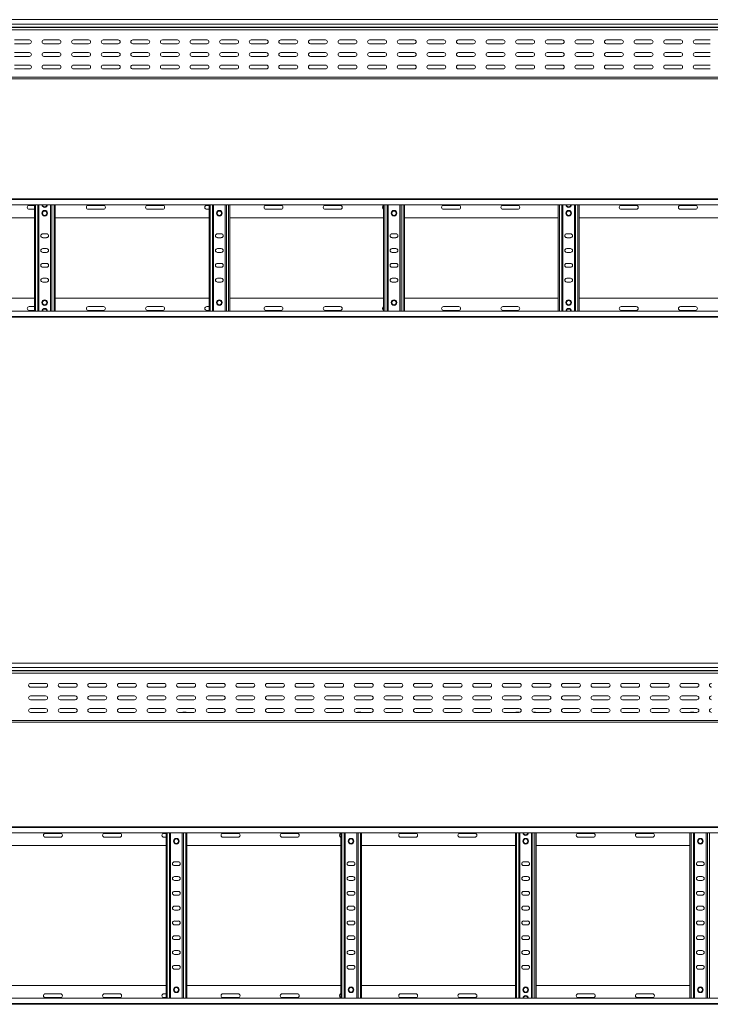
# Model space of a CAD drawing. Header units: millimetres. Extents: x -326 to 6469, y -6411 to -217.
# Tile 23 of 24: x 4163 to 5330, y -1881 to -217. Entities that reach past the tile are written whole.
import ezdxf

# ---------------------------------------------------------------- set-up
doc = ezdxf.new("R2010")
doc.units = ezdxf.units.MM

msp = doc.modelspace()

# ---------------------------------------------------------------- linework, layer by layer
at = {"color": 7, "linetype": 'Continuous', "lineweight": 15}
for p, q in [((6442.2, -217.2), (495.2, -217.2)), ((495.2, -224.7), (6442.2, -224.7)), ((495.2, -230), (6442.2, -230)), ((495.2, -230.4), (6442.2, -230.4)), ((495.1, -234.5), (6442.2, -234.5)), ((4179.9, -251.5), (4154.4, -251.5)), ((4154.4, -258), (4179.9, -258)), ((4229.9, -251.5), (4204.4, -251.5)), ((4204.4, -258), (4229.9, -258)), ((4279.9, -251.5), (4254.4, -251.5)), ((4254.4, -258), (4279.9, -258)), ((4329.9, -251.5), (4304.4, -251.5)), ((4304.4, -258), (4329.9, -258)), ((4379.9, -251.5), (4354.4, -251.5)), ((4354.4, -258), (4379.9, -258)), ((4429.9, -251.5), (4404.4, -251.5)), ((4404.4, -258), (4429.9, -258)), ((4479.9, -251.5), (4454.4, -251.5)), ((4454.4, -258), (4479.9, -258)), ((4529.9, -251.5), (4504.4, -251.5)), ((4504.4, -258), (4529.9, -258)), ((4579.9, -251.5), (4554.4, -251.5)), ((4554.4, -258), (4579.9, -258)), ((4629.9, -251.5), (4604.4, -251.5)), ((4604.4, -258), (4629.9, -258)), ((4679.9, -251.5), (4654.4, -251.5)), ((4654.4, -258), (4679.9, -258)), ((4729.9, -251.5), (4704.4, -251.5)), ((4704.4, -258), (4729.9, -258)), ((4779.9, -251.5), (4754.4, -251.5)), ((4754.4, -258), (4779.9, -258)), ((4829.9, -251.5), (4804.4, -251.5)), ((4804.4, -258), (4829.9, -258)), ((4879.9, -251.5), (4854.4, -251.5)), ((4854.4, -258), (4879.9, -258)), ((4929.9, -251.5), (4904.4, -251.5)), ((4904.4, -258), (4929.9, -258)), ((4979.9, -251.5), (4954.4, -251.5)), ((4954.4, -258), (4979.9, -258)), ((5029.9, -251.5), (5004.4, -251.5)), ((5004.4, -258), (5029.9, -258)), ((5079.9, -251.5), (5054.4, -251.5)), ((5054.4, -258), (5079.9, -258)), ((5129.9, -251.5), (5104.4, -251.5)), ((5104.4, -258), (5129.9, -258)), ((5179.9, -251.5), (5154.4, -251.5)), ((5154.4, -258), (5179.9, -258)), ((5229.9, -251.5), (5204.4, -251.5)), ((5204.4, -258), (5229.9, -258)), ((5279.9, -251.5), (5254.4, -251.5)), ((5254.4, -258), (5279.9, -258)), ((5329.9, -251.5), (5304.4, -251.5)), ((5304.4, -258), (5329.9, -258)), ((4179.9, -272.7), (4154.4, -272.7)), ((4154.4, -279.2), (4179.9, -279.2)), ((4229.9, -272.7), (4204.4, -272.7)), ((4204.4, -279.2), (4229.9, -279.2)), ((4279.9, -272.7), (4254.4, -272.7)), ((4254.4, -279.2), (4279.9, -279.2)), ((4329.9, -272.7), (4304.4, -272.7)), ((4304.4, -279.2), (4329.9, -279.2)), ((4379.9, -272.7), (4354.4, -272.7)), ((4354.4, -279.2), (4379.9, -279.2)), ((4429.9, -272.7), (4404.4, -272.7)), ((4404.4, -279.2), (4429.9, -279.2)), ((4479.9, -272.7), (4454.4, -272.7)), ((4454.4, -279.2), (4479.9, -279.2)), ((4529.9, -272.7), (4504.4, -272.7)), ((4504.4, -279.2), (4529.9, -279.2)), ((4579.9, -272.7), (4554.4, -272.7)), ((4554.4, -279.2), (4579.9, -279.2)), ((4629.9, -272.7), (4604.4, -272.7)), ((4604.4, -279.2), (4629.9, -279.2)), ((4679.9, -272.7), (4654.4, -272.7)), ((4654.4, -279.2), (4679.9, -279.2)), ((4729.9, -272.7), (4704.4, -272.7)), ((4704.4, -279.2), (4729.9, -279.2)), ((4779.9, -272.7), (4754.4, -272.7)), ((4754.4, -279.2), (4779.9, -279.2)), ((4829.9, -272.7), (4804.4, -272.7)), ((4804.4, -279.2), (4829.9, -279.2)), ((4879.9, -272.7), (4854.4, -272.7)), ((4854.4, -279.2), (4879.9, -279.2)), ((4929.9, -272.7), (4904.4, -272.7)), ((4904.4, -279.2), (4929.9, -279.2)), ((4979.9, -272.7), (4954.4, -272.7)), ((4954.4, -279.2), (4979.9, -279.2)), ((5029.9, -272.7), (5004.4, -272.7)), ((5004.4, -279.2), (5029.9, -279.2)), ((5079.9, -272.7), (5054.4, -272.7)), ((5054.4, -279.2), (5079.9, -279.2)), ((5129.9, -272.7), (5104.4, -272.7)), ((5104.4, -279.2), (5129.9, -279.2)), ((5179.9, -272.7), (5154.4, -272.7)), ((5154.4, -279.2), (5179.9, -279.2)), ((5229.9, -272.7), (5204.4, -272.7)), ((5204.4, -279.2), (5229.9, -279.2)), ((5279.9, -272.7), (5254.4, -272.7)), ((5254.4, -279.2), (5279.9, -279.2)), ((5329.9, -272.7), (5304.4, -272.7)), ((5304.4, -279.2), (5329.9, -279.2)), ((4179.9, -294), (4154.4, -294)), ((4229.9, -294), (4204.4, -294)), ((4279.9, -294), (4254.4, -294)), ((4329.9, -294), (4304.4, -294)), ((4379.9, -294), (4354.4, -294)), ((4429.9, -294), (4404.4, -294)), ((4479.9, -294), (4454.4, -294)), ((4529.9, -294), (4504.4, -294)), ((4579.9, -294), (4554.4, -294)), ((4629.9, -294), (4604.4, -294)), ((4679.9, -294), (4654.4, -294)), ((4729.9, -294), (4704.4, -294)), ((4779.9, -294), (4754.4, -294)), ((4829.9, -294), (4804.4, -294)), ((4879.9, -294), (4854.4, -294)), ((4929.9, -294), (4904.4, -294)), ((4979.9, -294), (4954.4, -294)), ((5029.9, -294), (5004.4, -294)), ((5079.9, -294), (5054.4, -294)), ((5129.9, -294), (5104.4, -294)), ((5179.9, -294), (5154.4, -294)), ((5229.9, -294), (5204.4, -294)), ((5279.9, -294), (5254.4, -294)), ((5329.9, -294), (5304.4, -294)), ((495.2, -314.2), (6442.2, -314.2)), ((4154.4, -300.5), (4179.9, -300.5)), ((4204.4, -300.5), (4229.9, -300.5)), ((4217.5, -300.3), (4221.4, -300.3)), ((4254.4, -300.5), (4279.9, -300.5)), ((4304.4, -300.5), (4329.9, -300.5)), ((4354.4, -300.5), (4379.9, -300.5)), ((4404.4, -300.5), (4429.9, -300.5)), ((4454.4, -300.5), (4479.9, -300.5)), ((4504.4, -300.5), (4529.9, -300.5)), ((4512.5, -300.3), (4516.4, -300.3)), ((4554.4, -300.5), (4579.9, -300.5)), ((4604.4, -300.5), (4629.9, -300.5)), ((4654.4, -300.5), (4679.9, -300.5)), ((4704.4, -300.5), (4729.9, -300.5)), ((4754.4, -300.5), (4779.9, -300.5)), ((4780, -300.3), (4781, -300.3)), ((4804.4, -300.5), (4829.9, -300.5)), ((4807.5, -300.3), (4811.4, -300.3)), ((4854.4, -300.5), (4879.9, -300.5)), ((4904.4, -300.5), (4929.9, -300.5)), ((4954.4, -300.5), (4979.9, -300.5)), ((5004.4, -300.5), (5029.9, -300.5)), ((5054.4, -300.5), (5079.9, -300.5)), ((5075, -300.3), (5078.9, -300.3)), ((5103.3, -300.3), (5106.4, -300.3)), ((5104.4, -300.5), (5129.9, -300.5)), ((5154.4, -300.5), (5179.9, -300.5)), ((5204.4, -300.5), (5229.9, -300.5)), ((5254.4, -300.5), (5279.9, -300.5)), ((5304.4, -300.5), (5329.9, -300.5)), ((495.2, -317.2), (6442.2, -317.2)), ((495.1, -519.7), (6442.2, -519.7)), ((6442.2, -520.8), (495.2, -520.8)), ((495.2, -529.9), (6442.2, -529.9)), ((4188.2, -531), (4179.4, -531)), ((4188.2, -709.5), (4188.2, -529.9)), ((4195.7, -709.5), (4195.7, -529.9)), ((4215.7, -709.5), (4215.7, -529.9)), ((4223.2, -709.5), (4223.2, -529.9)), ((4304.9, -531), (4279.4, -531)), ((4404.9, -531), (4379.4, -531)), ((4483.2, -531), (4479.4, -531)), ((4483.2, -709.5), (4483.2, -529.9)), ((4490.7, -709.5), (4490.7, -529.9)), ((4510.7, -709.5), (4510.7, -529.9)), ((4518.2, -709.5), (4518.2, -529.9)), ((4604.9, -531), (4579.4, -531)), ((4704.9, -531), (4679.4, -531)), ((4778.2, -709.5), (4778.2, -529.9)), ((4785.7, -709.5), (4785.7, -529.9)), ((4805.7, -709.5), (4805.7, -529.9)), ((4813.2, -709.5), (4813.2, -529.9)), ((4904.9, -531), (4879.4, -531)), ((5004.9, -531), (4979.4, -531)), ((5073.2, -709.5), (5073.2, -529.9)), ((5080.7, -709.5), (5080.7, -529.9)), ((5100.7, -709.5), (5100.7, -529.9)), ((5108.2, -709.5), (5108.2, -529.9)), ((5204.9, -531), (5179.4, -531)), ((5304.9, -531), (5279.4, -531)), ((4179.4, -537.5), (4188.2, -537.5)), ((4279.4, -537.5), (4304.9, -537.5)), ((4379.4, -537.5), (4404.9, -537.5)), ((4479.4, -537.5), (4483.2, -537.5)), ((4579.4, -537.5), (4604.9, -537.5)), ((4679.4, -537.5), (4704.9, -537.5)), ((4879.4, -537.5), (4904.9, -537.5)), ((4979.4, -537.5), (5004.9, -537.5)), ((5179.4, -537.5), (5204.9, -537.5)), ((5279.4, -537.5), (5304.9, -537.5)), ((3928.2, -551.7), (4188.2, -551.7)), ((4223.2, -551.7), (4483.2, -551.7)), ((4518.2, -551.7), (4778.2, -551.7)), ((4813.2, -551.7), (5073.2, -551.7)), ((5108.2, -551.7), (5368.2, -551.7)), ((4208.9, -579), (4202.4, -579)), ((4503.9, -579), (4497.4, -579)), ((4798.9, -579), (4792.4, -579)), ((5093.9, -579), (5087.4, -579)), ((4202.4, -585.5), (4208.9, -585.5)), ((4497.4, -585.5), (4503.9, -585.5)), ((4792.4, -585.5), (4798.9, -585.5)), ((5087.4, -585.5), (5093.9, -585.5)), ((4208.9, -604), (4202.4, -604)), ((4202.4, -610.5), (4208.9, -610.5)), ((4503.9, -604), (4497.4, -604)), ((4497.4, -610.5), (4503.9, -610.5)), ((4798.9, -604), (4792.4, -604)), ((4792.4, -610.5), (4798.9, -610.5)), ((5093.9, -604), (5087.4, -604)), ((5087.4, -610.5), (5093.9, -610.5)), ((4208.9, -629), (4202.4, -629)), ((4503.9, -629), (4497.4, -629)), ((4798.9, -629), (4792.4, -629)), ((5093.9, -629), (5087.4, -629)), ((4202.4, -635.5), (4208.9, -635.5)), ((4497.4, -635.5), (4503.9, -635.5)), ((4792.4, -635.5), (4798.9, -635.5)), ((5087.4, -635.5), (5093.9, -635.5)), ((4208.9, -654), (4202.4, -654)), ((4202.4, -660.5), (4208.9, -660.5)), ((4503.9, -654), (4497.4, -654)), ((4497.4, -660.5), (4503.9, -660.5)), ((4798.9, -654), (4792.4, -654)), ((4792.4, -660.5), (4798.9, -660.5)), ((5093.9, -654), (5087.4, -654)), ((5087.4, -660.5), (5093.9, -660.5)), ((3928.2, -687.7), (4188.2, -687.7)), ((4223.2, -687.7), (4483.2, -687.7)), ((4518.2, -687.7), (4778.2, -687.7)), ((4813.2, -687.7), (5073.2, -687.7)), ((5108.2, -687.7), (5368.2, -687.7)), ((6442.2, -709.5), (495.2, -709.5)), ((4179.4, -702), (4188.2, -702)), ((4188.2, -708.5), (4179.4, -708.5)), ((4279.4, -702), (4304.9, -702)), ((4304.9, -708.5), (4279.4, -708.5)), ((4379.4, -702), (4404.9, -702)), ((4404.9, -708.5), (4379.4, -708.5)), ((4479.4, -702), (4483.2, -702)), ((4483.2, -708.5), (4479.4, -708.5)), ((4579.4, -702), (4604.9, -702)), ((4604.9, -708.5), (4579.4, -708.5)), ((4679.4, -702), (4704.9, -702)), ((4704.9, -708.5), (4679.4, -708.5)), ((4879.4, -702), (4904.9, -702)), ((4904.9, -708.5), (4879.4, -708.5)), ((4979.4, -702), (5004.9, -702)), ((5004.9, -708.5), (4979.4, -708.5)), ((5179.4, -702), (5204.9, -702)), ((5204.9, -708.5), (5179.4, -708.5)), ((5279.4, -702), (5304.9, -702)), ((5304.9, -708.5), (5279.4, -708.5)), ((495.1, -719.7), (6442.2, -719.7)), ((495.2, -718.6), (6442.2, -718.6)), ((6369.6, -1304.2), (422.6, -1304.2)), ((422.6, -1311.6), (6369.6, -1311.6)), ((422.5, -1321.4), (6369.6, -1321.4)), ((422.6, -1316.9), (6369.6, -1316.9)), ((422.6, -1317.3), (6369.6, -1317.3)), ((4207.3, -1338.4), (4181.8, -1338.4)), ((4181.8, -1344.9), (4207.3, -1344.9)), ((4257.3, -1338.4), (4231.8, -1338.4)), ((4231.8, -1344.9), (4257.3, -1344.9)), ((4307.3, -1338.4), (4281.8, -1338.4)), ((4281.8, -1344.9), (4307.3, -1344.9)), ((4357.3, -1338.4), (4331.8, -1338.4)), ((4331.8, -1344.9), (4357.3, -1344.9)), ((4407.3, -1338.4), (4381.8, -1338.4)), ((4381.8, -1344.9), (4407.3, -1344.9)), ((4457.3, -1338.4), (4431.8, -1338.4)), ((4431.8, -1344.9), (4457.3, -1344.9)), ((4507.3, -1338.4), (4481.8, -1338.4)), ((4481.8, -1344.9), (4507.3, -1344.9)), ((4557.3, -1338.4), (4531.8, -1338.4)), ((4531.8, -1344.9), (4557.3, -1344.9)), ((4607.3, -1338.4), (4581.8, -1338.4)), ((4581.8, -1344.9), (4607.3, -1344.9)), ((4657.3, -1338.4), (4631.8, -1338.4)), ((4631.8, -1344.9), (4657.3, -1344.9)), ((4707.3, -1338.4), (4681.8, -1338.4)), ((4681.8, -1344.9), (4707.3, -1344.9)), ((4757.3, -1338.4), (4731.8, -1338.4)), ((4731.8, -1344.9), (4757.3, -1344.9)), ((4807.3, -1338.4), (4781.8, -1338.4)), ((4781.8, -1344.9), (4807.3, -1344.9)), ((4857.3, -1338.4), (4831.8, -1338.4)), ((4831.8, -1344.9), (4857.3, -1344.9)), ((4907.3, -1338.4), (4881.8, -1338.4)), ((4881.8, -1344.9), (4907.3, -1344.9)), ((4957.3, -1338.4), (4931.8, -1338.4)), ((4931.8, -1344.9), (4957.3, -1344.9)), ((5007.3, -1338.4), (4981.8, -1338.4)), ((4981.8, -1344.9), (5007.3, -1344.9)), ((5057.3, -1338.4), (5031.8, -1338.4)), ((5031.8, -1344.9), (5057.3, -1344.9)), ((5107.3, -1338.4), (5081.8, -1338.4)), ((5081.8, -1344.9), (5107.3, -1344.9)), ((5157.3, -1338.4), (5131.8, -1338.4)), ((5131.8, -1344.9), (5157.3, -1344.9)), ((5207.3, -1338.4), (5181.8, -1338.4)), ((5181.8, -1344.9), (5207.3, -1344.9)), ((5257.3, -1338.4), (5231.8, -1338.4)), ((5231.8, -1344.9), (5257.3, -1344.9)), ((5307.3, -1338.4), (5281.8, -1338.4)), ((5281.8, -1344.9), (5307.3, -1344.9)), ((4207.3, -1359.7), (4181.8, -1359.7)), ((4257.3, -1359.7), (4231.8, -1359.7)), ((4307.3, -1359.7), (4281.8, -1359.7)), ((4357.3, -1359.7), (4331.8, -1359.7)), ((4407.3, -1359.7), (4381.8, -1359.7)), ((4457.3, -1359.7), (4431.8, -1359.7)), ((4507.3, -1359.7), (4481.8, -1359.7)), ((4557.3, -1359.7), (4531.8, -1359.7)), ((4607.3, -1359.7), (4581.8, -1359.7)), ((4657.3, -1359.7), (4631.8, -1359.7)), ((4707.3, -1359.7), (4681.8, -1359.7)), ((4757.3, -1359.7), (4731.8, -1359.7)), ((4807.3, -1359.7), (4781.8, -1359.7)), ((4857.3, -1359.7), (4831.8, -1359.7)), ((4907.3, -1359.7), (4881.8, -1359.7)), ((4957.3, -1359.7), (4931.8, -1359.7)), ((5007.3, -1359.7), (4981.8, -1359.7)), ((5057.3, -1359.7), (5031.8, -1359.7)), ((5107.3, -1359.7), (5081.8, -1359.7)), ((5157.3, -1359.7), (5131.8, -1359.7)), ((5207.3, -1359.7), (5181.8, -1359.7)), ((5257.3, -1359.7), (5231.8, -1359.7)), ((5307.3, -1359.7), (5281.8, -1359.7)), ((4181.8, -1366.2), (4207.3, -1366.2)), ((4231.8, -1366.2), (4257.3, -1366.2)), ((4281.8, -1366.2), (4307.3, -1366.2)), ((4331.8, -1366.2), (4357.3, -1366.2)), ((4381.8, -1366.2), (4407.3, -1366.2)), ((4431.8, -1366.2), (4457.3, -1366.2)), ((4481.8, -1366.2), (4507.3, -1366.2)), ((4531.8, -1366.2), (4557.3, -1366.2)), ((4581.8, -1366.2), (4607.3, -1366.2)), ((4631.8, -1366.2), (4657.3, -1366.2)), ((4681.8, -1366.2), (4707.3, -1366.2)), ((4731.8, -1366.2), (4757.3, -1366.2)), ((4781.8, -1366.2), (4807.3, -1366.2)), ((4831.8, -1366.2), (4857.3, -1366.2)), ((4881.8, -1366.2), (4907.3, -1366.2)), ((4931.8, -1366.2), (4957.3, -1366.2)), ((4981.8, -1366.2), (5007.3, -1366.2)), ((5031.8, -1366.2), (5057.3, -1366.2)), ((5081.8, -1366.2), (5107.3, -1366.2)), ((5131.8, -1366.2), (5157.3, -1366.2)), ((5181.8, -1366.2), (5207.3, -1366.2)), ((5231.8, -1366.2), (5257.3, -1366.2)), ((5281.8, -1366.2), (5307.3, -1366.2)), ((4207.3, -1380.9), (4181.8, -1380.9)), ((4181.8, -1387.4), (4207.3, -1387.4)), ((4257.3, -1380.9), (4231.8, -1380.9)), ((4231.8, -1387.4), (4257.3, -1387.4)), ((4307.3, -1380.9), (4281.8, -1380.9)), ((4281.8, -1387.4), (4307.3, -1387.4)), ((4357.3, -1380.9), (4331.8, -1380.9)), ((4331.8, -1387.4), (4357.3, -1387.4)), ((4407.3, -1380.9), (4381.8, -1380.9)), ((4381.8, -1387.4), (4407.3, -1387.4)), ((4457.3, -1380.9), (4431.8, -1380.9)), ((4431.8, -1387.4), (4457.3, -1387.4)), ((4439.9, -1387.2), (4443.8, -1387.2)), ((4507.3, -1380.9), (4481.8, -1380.9)), ((4481.8, -1387.4), (4507.3, -1387.4)), ((4557.3, -1380.9), (4531.8, -1380.9)), ((4531.8, -1387.4), (4557.3, -1387.4)), ((4607.3, -1380.9), (4581.8, -1380.9)), ((4581.8, -1387.4), (4607.3, -1387.4)), ((4657.3, -1380.9), (4631.8, -1380.9)), ((4631.8, -1387.4), (4657.3, -1387.4)), ((4707.3, -1380.9), (4681.8, -1380.9)), ((4681.8, -1387.4), (4707.3, -1387.4)), ((4707.4, -1387.2), (4708.4, -1387.2)), ((4757.3, -1380.9), (4731.8, -1380.9)), ((4731.8, -1387.4), (4757.3, -1387.4)), ((4734.9, -1387.2), (4738.8, -1387.2)), ((4807.3, -1380.9), (4781.8, -1380.9)), ((4781.8, -1387.4), (4807.3, -1387.4)), ((4857.3, -1380.9), (4831.8, -1380.9)), ((4831.8, -1387.4), (4857.3, -1387.4)), ((4907.3, -1380.9), (4881.8, -1380.9)), ((4881.8, -1387.4), (4907.3, -1387.4)), ((4957.3, -1380.9), (4931.8, -1380.9)), ((4931.8, -1387.4), (4957.3, -1387.4)), ((5007.3, -1380.9), (4981.8, -1380.9)), ((4981.8, -1387.4), (5007.3, -1387.4)), ((5002.4, -1387.2), (5006.3, -1387.2)), ((5030.7, -1387.2), (5033.8, -1387.2)), ((5057.3, -1380.9), (5031.8, -1380.9)), ((5031.8, -1387.4), (5057.3, -1387.4)), ((5107.3, -1380.9), (5081.8, -1380.9)), ((5081.8, -1387.4), (5107.3, -1387.4)), ((5157.3, -1380.9), (5131.8, -1380.9)), ((5131.8, -1387.4), (5157.3, -1387.4)), ((5207.3, -1380.9), (5181.8, -1380.9)), ((5181.8, -1387.4), (5207.3, -1387.4)), ((5257.3, -1380.9), (5231.8, -1380.9)), ((5231.8, -1387.4), (5257.3, -1387.4)), ((5307.3, -1380.9), (5281.8, -1380.9)), ((5281.8, -1387.4), (5307.3, -1387.4)), ((5297.4, -1387.2), (5301.3, -1387.2)), ((422.6, -1401.2), (6369.6, -1401.2)), ((422.6, -1404.2), (6369.6, -1404.2)), ((422.5, -1580.6), (6369.6, -1580.6)), ((6369.6, -1581.8), (422.6, -1581.8)), ((422.6, -1590.9), (6369.6, -1590.9)), ((4232.3, -1591.9), (4206.8, -1591.9)), ((4332.3, -1591.9), (4306.8, -1591.9)), ((4410.6, -1591.9), (4406.8, -1591.9)), ((4410.6, -1870.4), (4410.6, -1590.9)), ((4418.1, -1870.4), (4418.1, -1590.9)), ((4438.1, -1870.4), (4438.1, -1590.9)), ((4445.6, -1870.4), (4445.6, -1590.9)), ((4532.3, -1591.9), (4506.8, -1591.9)), ((4632.3, -1591.9), (4606.8, -1591.9)), ((4705.6, -1870.4), (4705.6, -1590.9)), ((4713.1, -1870.4), (4713.1, -1590.9)), ((4733.1, -1870.4), (4733.1, -1590.9)), ((4740.6, -1870.4), (4740.6, -1590.9)), ((4832.3, -1591.9), (4806.8, -1591.9)), ((4932.3, -1591.9), (4906.8, -1591.9)), ((5000.6, -1870.4), (5000.6, -1590.9)), ((5008.1, -1870.4), (5008.1, -1590.9)), ((5028.1, -1870.4), (5028.1, -1590.9)), ((5035.6, -1870.4), (5035.6, -1590.9)), ((5132.3, -1591.9), (5106.8, -1591.9)), ((5232.3, -1591.9), (5206.8, -1591.9)), ((5295.6, -1870.4), (5295.6, -1590.9)), ((5303.1, -1870.4), (5303.1, -1590.9)), ((5323.1, -1870.4), (5323.1, -1590.9)), ((4150.6, -1612.6), (4410.6, -1612.6)), ((4206.8, -1598.4), (4232.3, -1598.4)), ((4306.8, -1598.4), (4332.3, -1598.4)), ((4406.8, -1598.4), (4410.6, -1598.4)), ((4445.6, -1612.6), (4705.6, -1612.6)), ((4506.8, -1598.4), (4532.3, -1598.4)), ((4606.8, -1598.4), (4632.3, -1598.4)), ((4740.6, -1612.6), (5000.6, -1612.6)), ((4806.8, -1598.4), (4832.3, -1598.4)), ((4906.8, -1598.4), (4932.3, -1598.4)), ((5035.6, -1612.6), (5295.6, -1612.6)), ((5106.8, -1598.4), (5132.3, -1598.4)), ((5206.8, -1598.4), (5232.3, -1598.4)), ((4431.3, -1639.9), (4424.8, -1639.9)), ((4424.8, -1646.4), (4431.3, -1646.4)), ((4726.3, -1639.9), (4719.8, -1639.9)), ((4719.8, -1646.4), (4726.3, -1646.4)), ((5021.3, -1639.9), (5014.8, -1639.9)), ((5014.8, -1646.4), (5021.3, -1646.4)), ((5316.3, -1639.9), (5309.8, -1639.9)), ((5309.8, -1646.4), (5316.3, -1646.4)), ((4431.3, -1664.9), (4424.8, -1664.9)), ((4424.8, -1671.4), (4431.3, -1671.4)), ((4726.3, -1664.9), (4719.8, -1664.9)), ((4719.8, -1671.4), (4726.3, -1671.4)), ((5021.3, -1664.9), (5014.8, -1664.9)), ((5014.8, -1671.4), (5021.3, -1671.4)), ((5316.3, -1664.9), (5309.8, -1664.9)), ((5309.8, -1671.4), (5316.3, -1671.4)), ((4431.3, -1689.9), (4424.8, -1689.9)), ((4424.8, -1696.4), (4431.3, -1696.4)), ((4726.3, -1689.9), (4719.8, -1689.9)), ((4719.8, -1696.4), (4726.3, -1696.4)), ((5021.3, -1689.9), (5014.8, -1689.9)), ((5014.8, -1696.4), (5021.3, -1696.4)), ((5316.3, -1689.9), (5309.8, -1689.9)), ((5309.8, -1696.4), (5316.3, -1696.4)), ((4431.3, -1714.9), (4424.8, -1714.9)), ((4424.8, -1721.4), (4431.3, -1721.4)), ((4726.3, -1714.9), (4719.8, -1714.9)), ((4719.8, -1721.4), (4726.3, -1721.4)), ((5021.3, -1714.9), (5014.8, -1714.9)), ((5014.8, -1721.4), (5021.3, -1721.4)), ((5316.3, -1714.9), (5309.8, -1714.9)), ((5309.8, -1721.4), (5316.3, -1721.4)), ((4431.3, -1739.9), (4424.8, -1739.9)), ((4424.8, -1746.4), (4431.3, -1746.4)), ((4726.3, -1739.9), (4719.8, -1739.9)), ((4719.8, -1746.4), (4726.3, -1746.4)), ((5021.3, -1739.9), (5014.8, -1739.9)), ((5014.8, -1746.4), (5021.3, -1746.4)), ((5316.3, -1739.9), (5309.8, -1739.9)), ((5309.8, -1746.4), (5316.3, -1746.4)), ((4431.3, -1764.9), (4424.8, -1764.9)), ((4424.8, -1771.4), (4431.3, -1771.4)), ((4726.3, -1764.9), (4719.8, -1764.9)), ((4719.8, -1771.4), (4726.3, -1771.4)), ((5021.3, -1764.9), (5014.8, -1764.9)), ((5014.8, -1771.4), (5021.3, -1771.4)), ((5316.3, -1764.9), (5309.8, -1764.9)), ((5309.8, -1771.4), (5316.3, -1771.4)), ((4431.3, -1789.9), (4424.8, -1789.9)), ((4424.8, -1796.4), (4431.3, -1796.4)), ((4726.3, -1789.9), (4719.8, -1789.9)), ((4719.8, -1796.4), (4726.3, -1796.4)), ((5021.3, -1789.9), (5014.8, -1789.9)), ((5014.8, -1796.4), (5021.3, -1796.4)), ((5316.3, -1789.9), (5309.8, -1789.9)), ((5309.8, -1796.4), (5316.3, -1796.4)), ((4431.3, -1814.9), (4424.8, -1814.9)), ((4424.8, -1821.4), (4431.3, -1821.4)), ((4726.3, -1814.9), (4719.8, -1814.9)), ((4719.8, -1821.4), (4726.3, -1821.4)), ((5021.3, -1814.9), (5014.8, -1814.9)), ((5014.8, -1821.4), (5021.3, -1821.4)), ((5316.3, -1814.9), (5309.8, -1814.9)), ((5309.8, -1821.4), (5316.3, -1821.4)), ((4150.6, -1848.6), (4410.6, -1848.6)), ((4206.8, -1862.9), (4232.3, -1862.9)), ((4306.8, -1862.9), (4332.3, -1862.9)), ((4406.8, -1862.9), (4410.6, -1862.9)), ((4445.6, -1848.6), (4705.6, -1848.6)), ((4506.8, -1862.9), (4532.3, -1862.9)), ((4606.8, -1862.9), (4632.3, -1862.9)), ((4740.6, -1848.6), (5000.6, -1848.6)), ((4806.8, -1862.9), (4832.3, -1862.9)), ((4906.8, -1862.9), (4932.3, -1862.9)), ((5035.6, -1848.6), (5295.6, -1848.6)), ((5106.8, -1862.9), (5132.3, -1862.9)), ((5206.8, -1862.9), (5232.3, -1862.9)), ((6369.6, -1870.4), (422.6, -1870.4)), ((422.6, -1879.5), (6369.6, -1879.5)), ((4232.3, -1869.4), (4206.8, -1869.4)), ((4332.3, -1869.4), (4306.8, -1869.4)), ((4410.6, -1869.4), (4406.8, -1869.4)), ((4532.3, -1869.4), (4506.8, -1869.4)), ((4632.3, -1869.4), (4606.8, -1869.4)), ((4832.3, -1869.4), (4806.8, -1869.4)), ((4932.3, -1869.4), (4906.8, -1869.4)), ((5132.3, -1869.4), (5106.8, -1869.4)), ((5232.3, -1869.4), (5206.8, -1869.4)), ((422.5, -1880.6), (6369.6, -1880.6))]:
    msp.add_line(p, q, dxfattribs=at)
at = {"color": 8, "linetype": 'Continuous', "lineweight": 15}
for p, q in [((4217.5, -300.3), (4217.5, -300.5)), ((4221.4, -300.5), (4221.4, -300.3)), ((4512.5, -300.3), (4512.5, -300.5)), ((4516.4, -300.5), (4516.4, -300.3)), ((4780, -300.3), (4780, -300.5)), ((4807.5, -300.3), (4807.5, -300.5)), ((4811.4, -300.5), (4811.4, -300.3)), ((5075, -300.3), (5075, -300.5)), ((5078.9, -300.5), (5078.9, -300.3)), ((5106.4, -300.5), (5106.4, -300.3)), ((4190, -709.5), (4190, -529.9)), ((4193.9, -709.5), (4193.9, -529.9)), ((4217.5, -709.5), (4217.5, -529.9)), ((4221.4, -709.5), (4221.4, -529.9)), ((4485, -709.5), (4485, -529.9)), ((4488.9, -709.5), (4488.9, -529.9)), ((4512.5, -709.5), (4512.5, -529.9)), ((4516.4, -709.5), (4516.4, -529.9)), ((4780, -709.5), (4780, -529.9)), ((4783.9, -709.5), (4783.9, -529.9)), ((4807.5, -709.5), (4807.5, -529.9)), ((4811.4, -709.5), (4811.4, -529.9)), ((5075, -709.5), (5075, -529.9)), ((5078.9, -709.5), (5078.9, -529.9)), ((5102.5, -709.5), (5102.5, -529.9)), ((5106.4, -709.5), (5106.4, -529.9)), ((4439.9, -1387.2), (4439.9, -1387.4)), ((4443.8, -1387.4), (4443.8, -1387.2)), ((4707.4, -1387.2), (4707.4, -1387.4)), ((4734.9, -1387.2), (4734.9, -1387.4)), ((4738.8, -1387.4), (4738.8, -1387.2)), ((5002.4, -1387.2), (5002.4, -1387.4)), ((5006.3, -1387.4), (5006.3, -1387.2)), ((5033.8, -1387.4), (5033.8, -1387.2)), ((5297.4, -1387.2), (5297.4, -1387.4)), ((5301.3, -1387.4), (5301.3, -1387.2)), ((4412.4, -1870.4), (4412.4, -1590.9)), ((4416.3, -1870.4), (4416.3, -1590.9)), ((4439.9, -1870.4), (4439.9, -1590.9)), ((4443.8, -1870.4), (4443.8, -1590.9)), ((4707.4, -1870.4), (4707.4, -1590.9)), ((4711.3, -1870.4), (4711.3, -1590.9)), ((4734.9, -1870.4), (4734.9, -1590.9)), ((4738.8, -1870.4), (4738.8, -1590.9)), ((5002.4, -1870.4), (5002.4, -1590.9)), ((5006.3, -1870.4), (5006.3, -1590.9)), ((5029.9, -1870.4), (5029.9, -1590.9)), ((5033.8, -1870.4), (5033.8, -1590.9)), ((5297.4, -1870.4), (5297.4, -1590.9)), ((5301.3, -1870.4), (5301.3, -1590.9)), ((5324.9, -1870.4), (5324.9, -1590.9)), ((5328.8, -1870.4), (5328.8, -1590.9))]:
    msp.add_line(p, q, dxfattribs=at)
at = {"color": 7, "linetype": 'Continuous', "lineweight": 15}
for centre, radius in [((4205.7, -544.2), 4.75), ((4205.7, -544.2), 3.75), ((4500.7, -544.2), 4.75), ((4500.7, -544.2), 3.75), ((4795.7, -544.2), 4.75), ((4795.7, -544.2), 3.75), ((5090.7, -544.2), 4.75), ((5090.7, -544.2), 3.75), ((4205.7, -695.2), 4.75), ((4205.7, -695.2), 3.75), ((4500.7, -695.2), 4.75), ((4500.7, -695.2), 3.75), ((4795.7, -695.2), 4.75), ((4795.7, -695.2), 3.75), ((5090.7, -695.2), 4.75), ((5090.7, -695.2), 3.75), ((4428.1, -1605.1), 4.75), ((4428.1, -1605.1), 3.75), ((4723.1, -1605.1), 4.75), ((4723.1, -1605.1), 3.75), ((5018.1, -1605.1), 4.75), ((5018.1, -1605.1), 3.75), ((5313.1, -1605.1), 4.75), ((5313.1, -1605.1), 3.75), ((4428.1, -1856.1), 4.75), ((4428.1, -1856.1), 3.75), ((4723.1, -1856.1), 4.75), ((4723.1, -1856.1), 3.75), ((5018.1, -1856.1), 4.75), ((5018.1, -1856.1), 3.75), ((5313.1, -1856.1), 4.75), ((5313.1, -1856.1), 3.75)]:
    msp.add_circle(centre, radius, dxfattribs=at)
for centre, radius, start, end in [((4179.9, -254.7), 3.25, 270, 90), ((4204.4, -254.7), 3.25, 90, 270), ((4229.9, -254.7), 3.25, 270, 90), ((4254.4, -254.7), 3.25, 90, 270), ((4279.9, -254.7), 3.25, 270, 90), ((4304.4, -254.7), 3.25, 90, 270), ((4329.9, -254.7), 3.25, 270, 90), ((4354.4, -254.7), 3.25, 90, 270), ((4379.9, -254.7), 3.25, 270, 90), ((4404.4, -254.7), 3.25, 90, 270), ((4429.9, -254.7), 3.25, 270, 90), ((4454.4, -254.7), 3.25, 90, 270), ((4479.9, -254.7), 3.25, 270, 90), ((4504.4, -254.7), 3.25, 90, 270), ((4529.9, -254.7), 3.25, 270, 90), ((4554.4, -254.7), 3.25, 90, 270), ((4579.9, -254.7), 3.25, 270, 90), ((4604.4, -254.7), 3.25, 90, 270), ((4629.9, -254.7), 3.25, 270, 90), ((4654.4, -254.7), 3.25, 90, 270), ((4679.9, -254.7), 3.25, 270, 90), ((4704.4, -254.7), 3.25, 90, 270), ((4729.9, -254.7), 3.25, 270, 90), ((4754.4, -254.7), 3.25, 90, 270), ((4779.9, -254.7), 3.25, 270, 90), ((4804.4, -254.7), 3.25, 90, 270), ((4829.9, -254.7), 3.25, 270, 90), ((4854.4, -254.7), 3.25, 90, 270), ((4879.9, -254.7), 3.25, 270, 90), ((4904.4, -254.7), 3.25, 90, 270), ((4929.9, -254.7), 3.25, 270, 90), ((4954.4, -254.7), 3.25, 90, 270), ((4979.9, -254.7), 3.25, 270, 90), ((5004.4, -254.7), 3.25, 90, 270), ((5029.9, -254.7), 3.25, 270, 90), ((5054.4, -254.7), 3.25, 90, 270), ((5079.9, -254.7), 3.25, 270, 90), ((5104.4, -254.7), 3.25, 90, 270), ((5129.9, -254.7), 3.25, 270, 90), ((5154.4, -254.7), 3.25, 90, 270), ((5179.9, -254.7), 3.25, 270, 90), ((5204.4, -254.7), 3.25, 90, 270), ((5229.9, -254.7), 3.25, 270, 90), ((5254.4, -254.7), 3.25, 90, 270), ((5279.9, -254.7), 3.25, 270, 90), ((5304.4, -254.7), 3.25, 90, 270), ((4179.9, -276), 3.25, 270, 90), ((4204.4, -276), 3.25, 90, 270), ((4229.9, -276), 3.25, 270, 90), ((4254.4, -276), 3.25, 90, 270), ((4279.9, -276), 3.25, 270, 90), ((4304.4, -276), 3.25, 90, 270), ((4329.9, -276), 3.25, 270, 90), ((4354.4, -276), 3.25, 90, 270), ((4379.9, -276), 3.25, 270, 90), ((4404.4, -276), 3.25, 90, 270), ((4429.9, -276), 3.25, 270, 90), ((4454.4, -276), 3.25, 90, 270), ((4479.9, -276), 3.25, 270, 90), ((4504.4, -276), 3.25, 90, 270), ((4529.9, -276), 3.25, 270, 90), ((4554.4, -276), 3.25, 90, 270), ((4579.9, -276), 3.25, 270, 90), ((4604.4, -276), 3.25, 90, 270), ((4629.9, -276), 3.25, 270, 90), ((4654.4, -276), 3.25, 90, 270), ((4679.9, -276), 3.25, 270, 90), ((4704.4, -276), 3.25, 90, 270), ((4729.9, -276), 3.25, 270, 90), ((4754.4, -276), 3.25, 90, 270), ((4779.9, -276), 3.25, 270, 90), ((4804.4, -276), 3.25, 90, 270), ((4829.9, -276), 3.25, 270, 90), ((4854.4, -276), 3.25, 90, 270), ((4879.9, -276), 3.25, 270, 90), ((4904.4, -276), 3.25, 90, 270), ((4929.9, -276), 3.25, 270, 90), ((4954.4, -276), 3.25, 90, 270), ((4979.9, -276), 3.25, 270, 90), ((5004.4, -276), 3.25, 90, 270), ((5029.9, -276), 3.25, 270, 90), ((5054.4, -276), 3.25, 90, 270), ((5079.9, -276), 3.25, 270, 90), ((5104.4, -276), 3.25, 90, 270), ((5129.9, -276), 3.25, 270, 90), ((5154.4, -276), 3.25, 90, 270), ((5179.9, -276), 3.25, 270, 90), ((5204.4, -276), 3.25, 90, 270), ((5229.9, -276), 3.25, 270, 90), ((5254.4, -276), 3.25, 90, 270), ((5279.9, -276), 3.25, 270, 90), ((5304.4, -276), 3.25, 90, 270), ((4179.9, -297.2), 3.25, 270, 90), ((4204.4, -297.2), 3.25, 90, 270), ((4229.9, -297.2), 3.25, 270, 90), ((4254.4, -297.2), 3.25, 90, 270), ((4279.9, -297.2), 3.25, 270, 90), ((4304.4, -297.2), 3.25, 90, 270), ((4329.9, -297.2), 3.25, 270, 90), ((4354.4, -297.2), 3.25, 90, 270), ((4379.9, -297.2), 3.25, 270, 90), ((4404.4, -297.2), 3.25, 90, 270), ((4429.9, -297.2), 3.25, 270, 90), ((4454.4, -297.2), 3.25, 90, 270), ((4479.9, -297.2), 3.25, 270, 90), ((4504.4, -297.2), 3.25, 90, 270), ((4529.9, -297.2), 3.25, 270, 90), ((4554.4, -297.2), 3.25, 90, 270), ((4579.9, -297.2), 3.25, 270, 90), ((4604.4, -297.2), 3.25, 90, 270), ((4629.9, -297.2), 3.25, 270, 90), ((4654.4, -297.2), 3.25, 90, 270), ((4679.9, -297.2), 3.25, 270, 90), ((4704.4, -297.2), 3.25, 90, 270), ((4729.9, -297.2), 3.25, 270, 90), ((4754.4, -297.2), 3.25, 90, 270), ((4779.9, -297.2), 3.25, 270, 90), ((4804.4, -297.2), 3.25, 90, 270), ((4829.9, -297.2), 3.25, 270, 90), ((4854.4, -297.2), 3.25, 90, 270), ((4879.9, -297.2), 3.25, 270, 90), ((4904.4, -297.2), 3.25, 90, 270), ((4929.9, -297.2), 3.25, 270, 90), ((4954.4, -297.2), 3.25, 90, 270), ((4979.9, -297.2), 3.25, 270, 90), ((5004.4, -297.2), 3.25, 90, 270), ((5029.9, -297.2), 3.25, 270, 90), ((5054.4, -297.2), 3.25, 90, 270), ((5079.9, -297.2), 3.25, 270, 90), ((5104.4, -297.2), 3.25, 90, 270), ((5129.9, -297.2), 3.25, 270, 90), ((5154.4, -297.2), 3.25, 90, 270), ((5179.9, -297.2), 3.25, 270, 90), ((5204.4, -297.2), 3.25, 90, 270), ((5229.9, -297.2), 3.25, 270, 90), ((5254.4, -297.2), 3.25, 90, 270), ((5279.9, -297.2), 3.25, 270, 90), ((5304.4, -297.2), 3.25, 90, 270), ((4217.5, -302.1), 1.8, 90, 116.5628), ((4221.4, -302.1), 1.8, 63.4372, 90), ((4512.5, -302.1), 1.8, 90, 116.5628), ((4516.4, -302.1), 1.8, 63.4372, 90), ((4780, -302.1), 1.8, 90, 116.5628), ((4807.5, -302.1), 1.8, 90, 116.5628), ((4811.4, -302.1), 1.8, 63.4372, 90), ((5075, -302.1), 1.8, 90, 116.5628), ((5078.9, -302.1), 1.8, 63.4372, 90), ((5106.4, -302.1), 1.8, 63.4372, 90), ((4179.4, -534.2), 3.25, 90, 270), ((4205.7, -529.6), 4.75, 183.9233, 356.0767), ((4279.4, -534.2), 3.25, 90, 270), ((4304.9, -534.2), 3.25, 270, 90), ((4379.4, -534.2), 3.25, 90, 270), ((4404.9, -534.2), 3.25, 270, 90), ((4479.4, -534.2), 3.25, 90, 270), ((4579.4, -534.2), 3.25, 90, 270), ((4604.9, -534.2), 3.25, 270, 90), ((4679.4, -534.2), 3.25, 90, 270), ((4704.9, -534.2), 3.25, 270, 90), ((4779.4, -534.2), 3.25, 112.6199, 247.3801), ((4879.4, -534.2), 3.25, 90, 270), ((4904.9, -534.2), 3.25, 270, 90), ((4979.4, -534.2), 3.25, 90, 270), ((5004.9, -534.2), 3.25, 270, 90), ((5090.7, -529.6), 4.75, 183.9233, 356.0767), ((5179.4, -534.2), 3.25, 90, 270), ((5204.9, -534.2), 3.25, 270, 90), ((5279.4, -534.2), 3.25, 90, 270), ((5304.9, -534.2), 3.25, 270, 90), ((4202.4, -582.2), 3.25, 90, 270), ((4208.9, -582.2), 3.25, 270, 90), ((4497.4, -582.2), 3.25, 90, 270), ((4503.9, -582.2), 3.25, 270, 90), ((4792.4, -582.2), 3.25, 90, 270), ((4798.9, -582.2), 3.25, 270, 90), ((5087.4, -582.2), 3.25, 90, 270), ((5093.9, -582.2), 3.25, 270, 90), ((4202.4, -607.2), 3.25, 90, 270), ((4208.9, -607.2), 3.25, 270, 90), ((4497.4, -607.2), 3.25, 90, 270), ((4503.9, -607.2), 3.25, 270, 90), ((4792.4, -607.2), 3.25, 90, 270), ((4798.9, -607.2), 3.25, 270, 90), ((5087.4, -607.2), 3.25, 90, 270), ((5093.9, -607.2), 3.25, 270, 90), ((4202.4, -632.2), 3.25, 90, 270), ((4208.9, -632.2), 3.25, 270, 90), ((4497.4, -632.2), 3.25, 90, 270), ((4503.9, -632.2), 3.25, 270, 90), ((4792.4, -632.2), 3.25, 90, 270), ((4798.9, -632.2), 3.25, 270, 90), ((5087.4, -632.2), 3.25, 90, 270), ((5093.9, -632.2), 3.25, 270, 90), ((4202.4, -657.2), 3.25, 90, 270), ((4208.9, -657.2), 3.25, 270, 90), ((4497.4, -657.2), 3.25, 90, 270), ((4503.9, -657.2), 3.25, 270, 90), ((4792.4, -657.2), 3.25, 90, 270), ((4798.9, -657.2), 3.25, 270, 90), ((5087.4, -657.2), 3.25, 90, 270), ((5093.9, -657.2), 3.25, 270, 90), ((4179.4, -705.2), 3.25, 90, 270), ((4205.7, -709.8), 4.75, 3.9233, 176.0767), ((4279.4, -705.2), 3.25, 90, 270), ((4304.9, -705.2), 3.25, 270, 90), ((4379.4, -705.2), 3.25, 90, 270), ((4404.9, -705.2), 3.25, 270, 90), ((4479.4, -705.2), 3.25, 90, 270), ((4579.4, -705.2), 3.25, 90, 270), ((4604.9, -705.2), 3.25, 270, 90), ((4679.4, -705.2), 3.25, 90, 270), ((4704.9, -705.2), 3.25, 270, 90), ((4779.4, -705.2), 3.25, 112.6199, 247.3801), ((4879.4, -705.2), 3.25, 90, 270), ((4904.9, -705.2), 3.25, 270, 90), ((4979.4, -705.2), 3.25, 90, 270), ((5004.9, -705.2), 3.25, 270, 90), ((5090.7, -709.8), 4.75, 3.9233, 176.0767), ((5179.4, -705.2), 3.25, 90, 270), ((5204.9, -705.2), 3.25, 270, 90), ((5279.4, -705.2), 3.25, 90, 270), ((5304.9, -705.2), 3.25, 270, 90), ((4181.8, -1341.7), 3.25, 90, 270), ((4207.3, -1341.7), 3.25, 270, 90), ((4231.8, -1341.7), 3.25, 90, 270), ((4257.3, -1341.7), 3.25, 270, 90), ((4281.8, -1341.7), 3.25, 90, 270), ((4307.3, -1341.7), 3.25, 270, 90), ((4331.8, -1341.7), 3.25, 90, 270), ((4357.3, -1341.7), 3.25, 270, 90), ((4381.8, -1341.7), 3.25, 90, 270), ((4407.3, -1341.7), 3.25, 270, 90), ((4431.8, -1341.7), 3.25, 90, 270), ((4457.3, -1341.7), 3.25, 270, 90), ((4481.8, -1341.7), 3.25, 90, 270), ((4507.3, -1341.7), 3.25, 270, 90), ((4531.8, -1341.7), 3.25, 90, 270), ((4557.3, -1341.7), 3.25, 270, 90), ((4581.8, -1341.7), 3.25, 90, 270), ((4607.3, -1341.7), 3.25, 270, 90), ((4631.8, -1341.7), 3.25, 90, 270), ((4657.3, -1341.7), 3.25, 270, 90), ((4681.8, -1341.7), 3.25, 90, 270), ((4707.3, -1341.7), 3.25, 270, 90), ((4731.8, -1341.7), 3.25, 90, 270), ((4757.3, -1341.7), 3.25, 270, 90), ((4781.8, -1341.7), 3.25, 90, 270), ((4807.3, -1341.7), 3.25, 270, 90), ((4831.8, -1341.7), 3.25, 90, 270), ((4857.3, -1341.7), 3.25, 270, 90), ((4881.8, -1341.7), 3.25, 90, 270), ((4907.3, -1341.7), 3.25, 270, 90), ((4931.8, -1341.7), 3.25, 90, 270), ((4957.3, -1341.7), 3.25, 270, 90), ((4981.8, -1341.7), 3.25, 90, 270), ((5007.3, -1341.7), 3.25, 270, 90), ((5031.8, -1341.7), 3.25, 90, 270), ((5057.3, -1341.7), 3.25, 270, 90), ((5081.8, -1341.7), 3.25, 90, 270), ((5107.3, -1341.7), 3.25, 270, 90), ((5131.8, -1341.7), 3.25, 90, 270), ((5157.3, -1341.7), 3.25, 270, 90), ((5181.8, -1341.7), 3.25, 90, 270), ((5207.3, -1341.7), 3.25, 270, 90), ((5231.8, -1341.7), 3.25, 90, 270), ((5257.3, -1341.7), 3.25, 270, 90), ((5281.8, -1341.7), 3.25, 90, 270), ((5307.3, -1341.7), 3.25, 270, 90), ((5331.8, -1341.7), 3.25, 90, 270), ((4181.8, -1362.9), 3.25, 90, 270), ((4207.3, -1362.9), 3.25, 270, 90), ((4231.8, -1362.9), 3.25, 90, 270), ((4257.3, -1362.9), 3.25, 270, 90), ((4281.8, -1362.9), 3.25, 90, 270), ((4307.3, -1362.9), 3.25, 270, 90), ((4331.8, -1362.9), 3.25, 90, 270), ((4357.3, -1362.9), 3.25, 270, 90), ((4381.8, -1362.9), 3.25, 90, 270), ((4407.3, -1362.9), 3.25, 270, 90), ((4431.8, -1362.9), 3.25, 90, 270), ((4457.3, -1362.9), 3.25, 270, 90), ((4481.8, -1362.9), 3.25, 90, 270), ((4507.3, -1362.9), 3.25, 270, 90), ((4531.8, -1362.9), 3.25, 90, 270), ((4557.3, -1362.9), 3.25, 270, 90), ((4581.8, -1362.9), 3.25, 90, 270), ((4607.3, -1362.9), 3.25, 270, 90), ((4631.8, -1362.9), 3.25, 90, 270), ((4657.3, -1362.9), 3.25, 270, 90), ((4681.8, -1362.9), 3.25, 90, 270), ((4707.3, -1362.9), 3.25, 270, 90), ((4731.8, -1362.9), 3.25, 90, 270), ((4757.3, -1362.9), 3.25, 270, 90), ((4781.8, -1362.9), 3.25, 90, 270), ((4807.3, -1362.9), 3.25, 270, 90), ((4831.8, -1362.9), 3.25, 90, 270), ((4857.3, -1362.9), 3.25, 270, 90), ((4881.8, -1362.9), 3.25, 90, 270), ((4907.3, -1362.9), 3.25, 270, 90), ((4931.8, -1362.9), 3.25, 90, 270), ((4957.3, -1362.9), 3.25, 270, 90), ((4981.8, -1362.9), 3.25, 90, 270), ((5007.3, -1362.9), 3.25, 270, 90), ((5031.8, -1362.9), 3.25, 90, 270), ((5057.3, -1362.9), 3.25, 270, 90), ((5081.8, -1362.9), 3.25, 90, 270), ((5107.3, -1362.9), 3.25, 270, 90), ((5131.8, -1362.9), 3.25, 90, 270), ((5157.3, -1362.9), 3.25, 270, 90), ((5181.8, -1362.9), 3.25, 90, 270), ((5207.3, -1362.9), 3.25, 270, 90), ((5231.8, -1362.9), 3.25, 90, 270), ((5257.3, -1362.9), 3.25, 270, 90), ((5281.8, -1362.9), 3.25, 90, 270), ((5307.3, -1362.9), 3.25, 270, 90), ((5331.8, -1362.9), 3.25, 90, 270), ((4181.8, -1384.2), 3.25, 90, 270), ((4207.3, -1384.2), 3.25, 270, 90), ((4231.8, -1384.2), 3.25, 90, 270), ((4257.3, -1384.2), 3.25, 270, 90), ((4281.8, -1384.2), 3.25, 90, 270), ((4307.3, -1384.2), 3.25, 270, 90), ((4331.8, -1384.2), 3.25, 90, 270), ((4357.3, -1384.2), 3.25, 270, 90), ((4381.8, -1384.2), 3.25, 90, 270), ((4407.3, -1384.2), 3.25, 270, 90), ((4431.8, -1384.2), 3.25, 90, 270), ((4439.9, -1389), 1.8, 90, 116.5628), ((4443.8, -1389), 1.8, 63.4372, 90), ((4457.3, -1384.2), 3.25, 270, 90), ((4481.8, -1384.2), 3.25, 90, 270), ((4507.3, -1384.2), 3.25, 270, 90), ((4531.8, -1384.2), 3.25, 90, 270), ((4557.3, -1384.2), 3.25, 270, 90), ((4581.8, -1384.2), 3.25, 90, 270), ((4607.3, -1384.2), 3.25, 270, 90), ((4631.8, -1384.2), 3.25, 90, 270), ((4657.3, -1384.2), 3.25, 270, 90), ((4681.8, -1384.2), 3.25, 90, 270), ((4707.4, -1389), 1.8, 90, 116.5628), ((4707.3, -1384.2), 3.25, 270, 90), ((4731.8, -1384.2), 3.25, 90, 270), ((4734.9, -1389), 1.8, 90, 116.5628), ((4738.8, -1389), 1.8, 63.4372, 90), ((4757.3, -1384.2), 3.25, 270, 90), ((4781.8, -1384.2), 3.25, 90, 270), ((4807.3, -1384.2), 3.25, 270, 90), ((4831.8, -1384.2), 3.25, 90, 270), ((4857.3, -1384.2), 3.25, 270, 90), ((4881.8, -1384.2), 3.25, 90, 270), ((4907.3, -1384.2), 3.25, 270, 90), ((4931.8, -1384.2), 3.25, 90, 270), ((4957.3, -1384.2), 3.25, 270, 90), ((4981.8, -1384.2), 3.25, 90, 270), ((5002.4, -1389), 1.8, 90, 116.5628), ((5006.3, -1389), 1.8, 63.4372, 90), ((5007.3, -1384.2), 3.25, 270, 90), ((5031.8, -1384.2), 3.25, 90, 270), ((5033.8, -1389), 1.8, 63.4372, 90), ((5057.3, -1384.2), 3.25, 270, 90), ((5081.8, -1384.2), 3.25, 90, 270), ((5107.3, -1384.2), 3.25, 270, 90), ((5131.8, -1384.2), 3.25, 90, 270), ((5157.3, -1384.2), 3.25, 270, 90), ((5181.8, -1384.2), 3.25, 90, 270), ((5207.3, -1384.2), 3.25, 270, 90), ((5231.8, -1384.2), 3.25, 90, 270), ((5257.3, -1384.2), 3.25, 270, 90), ((5281.8, -1384.2), 3.25, 90, 270), ((5297.4, -1389), 1.8, 90, 116.5628), ((5301.3, -1389), 1.8, 63.4372, 90), ((5307.3, -1384.2), 3.25, 270, 90), ((5331.8, -1384.2), 3.25, 90, 270), ((4206.8, -1595.1), 3.25, 90, 270), ((4232.3, -1595.1), 3.25, 270, 90), ((4306.8, -1595.1), 3.25, 90, 270), ((4332.3, -1595.1), 3.25, 270, 90), ((4406.8, -1595.1), 3.25, 90, 270), ((4506.8, -1595.1), 3.25, 90, 270), ((4532.3, -1595.1), 3.25, 270, 90), ((4606.8, -1595.1), 3.25, 90, 270), ((4632.3, -1595.1), 3.25, 270, 90), ((4706.8, -1595.1), 3.25, 112.6199, 247.3801), ((4806.8, -1595.1), 3.25, 90, 270), ((4832.3, -1595.1), 3.25, 270, 90), ((4906.8, -1595.1), 3.25, 90, 270), ((4932.3, -1595.1), 3.25, 270, 90), ((5018.1, -1590.5), 4.75, 183.9233, 356.0767), ((5106.8, -1595.1), 3.25, 90, 270), ((5132.3, -1595.1), 3.25, 270, 90), ((5206.8, -1595.1), 3.25, 90, 270), ((5232.3, -1595.1), 3.25, 270, 90), ((4424.8, -1643.1), 3.25, 90, 270), ((4431.3, -1643.1), 3.25, 270, 90), ((4719.8, -1643.1), 3.25, 90, 270), ((4726.3, -1643.1), 3.25, 270, 90), ((5014.8, -1643.1), 3.25, 90, 270), ((5021.3, -1643.1), 3.25, 270, 90), ((5309.8, -1643.1), 3.25, 90, 270), ((5316.3, -1643.1), 3.25, 270, 90), ((4424.8, -1668.1), 3.25, 90, 270), ((4431.3, -1668.1), 3.25, 270, 90), ((4719.8, -1668.1), 3.25, 90, 270), ((4726.3, -1668.1), 3.25, 270, 90), ((5014.8, -1668.1), 3.25, 90, 270), ((5021.3, -1668.1), 3.25, 270, 90), ((5309.8, -1668.1), 3.25, 90, 270), ((5316.3, -1668.1), 3.25, 270, 90), ((4424.8, -1693.1), 3.25, 90, 270), ((4431.3, -1693.1), 3.25, 270, 90), ((4719.8, -1693.1), 3.25, 90, 270), ((4726.3, -1693.1), 3.25, 270, 90), ((5014.8, -1693.1), 3.25, 90, 270), ((5021.3, -1693.1), 3.25, 270, 90), ((5309.8, -1693.1), 3.25, 90, 270), ((5316.3, -1693.1), 3.25, 270, 90), ((4424.8, -1718.1), 3.25, 90, 270), ((4431.3, -1718.1), 3.25, 270, 90), ((4719.8, -1718.1), 3.25, 90, 270), ((4726.3, -1718.1), 3.25, 270, 90), ((5014.8, -1718.1), 3.25, 90, 270), ((5021.3, -1718.1), 3.25, 270, 90), ((5309.8, -1718.1), 3.25, 90, 270), ((5316.3, -1718.1), 3.25, 270, 90), ((4424.8, -1743.1), 3.25, 90, 270), ((4431.3, -1743.1), 3.25, 270, 90), ((4719.8, -1743.1), 3.25, 90, 270), ((4726.3, -1743.1), 3.25, 270, 90), ((5014.8, -1743.1), 3.25, 90, 270), ((5021.3, -1743.1), 3.25, 270, 90), ((5309.8, -1743.1), 3.25, 90, 270), ((5316.3, -1743.1), 3.25, 270, 90), ((4424.8, -1768.1), 3.25, 90, 270), ((4431.3, -1768.1), 3.25, 270, 90), ((4719.8, -1768.1), 3.25, 90, 270), ((4726.3, -1768.1), 3.25, 270, 90), ((5014.8, -1768.1), 3.25, 90, 270), ((5021.3, -1768.1), 3.25, 270, 90), ((5309.8, -1768.1), 3.25, 90, 270), ((5316.3, -1768.1), 3.25, 270, 90), ((4424.8, -1793.1), 3.25, 90, 270), ((4431.3, -1793.1), 3.25, 270, 90), ((4719.8, -1793.1), 3.25, 90, 270), ((4726.3, -1793.1), 3.25, 270, 90), ((5014.8, -1793.1), 3.25, 90, 270), ((5021.3, -1793.1), 3.25, 270, 90), ((5309.8, -1793.1), 3.25, 90, 270), ((5316.3, -1793.1), 3.25, 270, 90), ((4424.8, -1818.1), 3.25, 90, 270), ((4431.3, -1818.1), 3.25, 270, 90), ((4719.8, -1818.1), 3.25, 90, 270), ((4726.3, -1818.1), 3.25, 270, 90), ((5014.8, -1818.1), 3.25, 90, 270), ((5021.3, -1818.1), 3.25, 270, 90), ((5309.8, -1818.1), 3.25, 90, 270), ((5316.3, -1818.1), 3.25, 270, 90), ((4206.8, -1866.1), 3.25, 90, 270), ((4232.3, -1866.1), 3.25, 270, 90), ((4306.8, -1866.1), 3.25, 90, 270), ((4332.3, -1866.1), 3.25, 270, 90), ((4406.8, -1866.1), 3.25, 90, 270), ((4506.8, -1866.1), 3.25, 90, 270), ((4532.3, -1866.1), 3.25, 270, 90), ((4606.8, -1866.1), 3.25, 90, 270), ((4632.3, -1866.1), 3.25, 270, 90), ((4806.8, -1866.1), 3.25, 90, 270), ((4832.3, -1866.1), 3.25, 270, 90), ((4906.8, -1866.1), 3.25, 90, 270), ((4932.3, -1866.1), 3.25, 270, 90), ((5106.8, -1866.1), 3.25, 90, 270), ((5132.3, -1866.1), 3.25, 270, 90), ((5206.8, -1866.1), 3.25, 90, 270), ((5232.3, -1866.1), 3.25, 270, 90), ((4706.8, -1866.1), 3.25, 112.6199, 247.3801), ((5018.1, -1870.7), 4.75, 3.9233, 176.0767)]:
    msp.add_arc(centre, radius, start, end, dxfattribs=at)
at = {"color": 8, "linetype": 'Continuous', "lineweight": 15}
for centre, start, end in [((4205.7, -529.6), 184.9719, 355.0281), ((5090.7, -529.6), 184.9719, 355.0281), ((4205.7, -709.8), 4.9719, 175.0281), ((5090.7, -709.8), 4.9719, 175.0281), ((5018.1, -1590.5), 184.9719, 355.0281), ((5018.1, -1870.7), 4.9719, 175.0281)]:
    msp.add_arc(centre, 3.75, start, end, dxfattribs=at)

doc.saveas('drawing.dxf')
